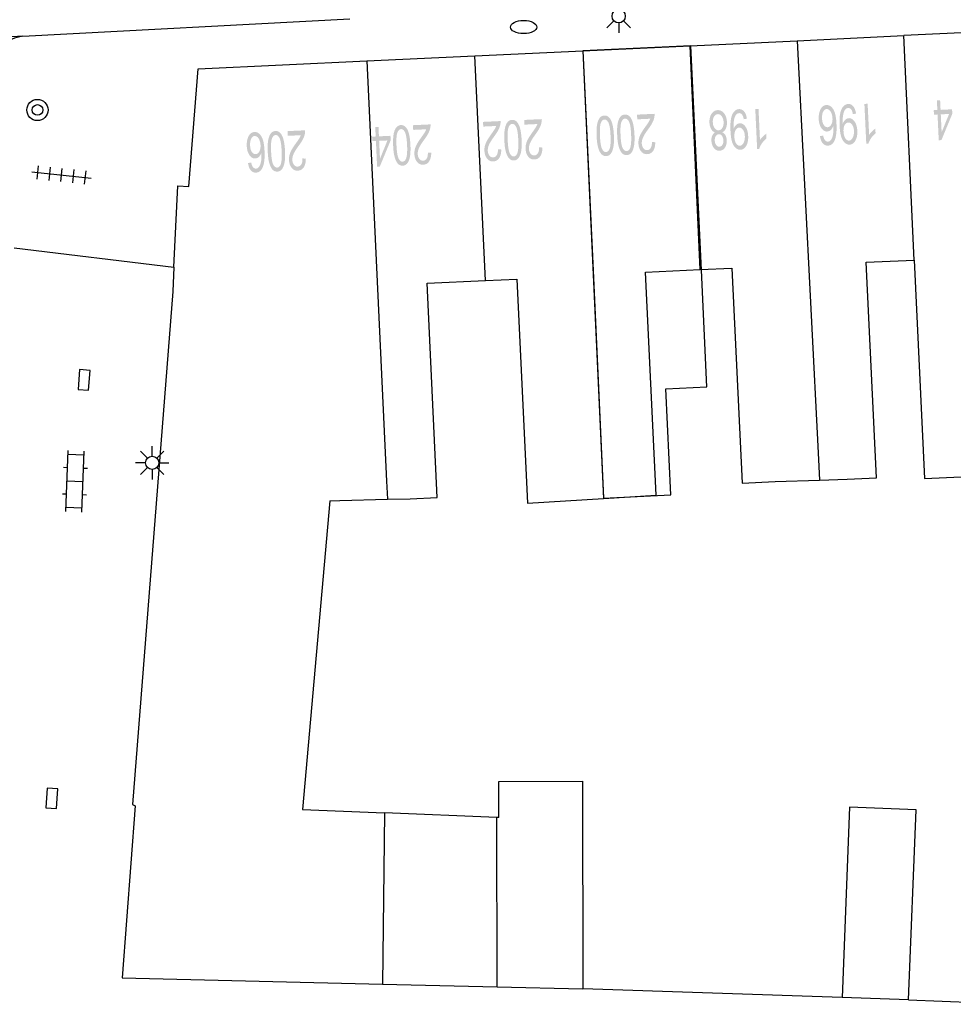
# Model space of a CAD drawing. Header units: metres. Extents: x 134521 to 134907, y 396000 to 396359.
# Tile 34 of 101: x 134583 to 134618, y 396238 to 396275. Entities that reach past the tile are written whole.
import ezdxf

# ---------------------------------------------------------------- set-up
doc = ezdxf.new("R2010")
doc.units = ezdxf.units.M
doc.header["$MEASUREMENT"] = 0

msp = doc.modelspace()

# ---------------------------------------------------------------- hatches: boundary and pattern name
at = {"linetype": 'Continuous', "lineweight": 0}
h = msp.add_hatch(color=251, dxfattribs=at)
edge = h.paths.add_edge_path()
edge.add_line((134613.398, 396270.659), (134613.519, 396270.679))
edge.add_spline(control_points=[(134613.519, 396270.679), (134613.54, 396270.571), (134613.573, 396270.523), (134613.626, 396270.446), (134613.699, 396270.45), (134613.758, 396270.453), (134613.801, 396270.504), (134613.855, 396270.57), (134613.883, 396270.693), (134613.911, 396270.817), (134613.902, 396271.041), (134613.862, 396270.938), (134613.8, 396270.886), (134613.738, 396270.834), (134613.668, 396270.831), (134613.545, 396270.825), (134613.453, 396270.956), (134613.36, 396271.088), (134613.35, 396271.302), (134613.343, 396271.443), (134613.378, 396271.566), (134613.413, 396271.689), (134613.481, 396271.757), (134613.549, 396271.824), (134613.639, 396271.829), (134613.792, 396271.836), (134613.897, 396271.671), (134614.002, 396271.507), (134614.02, 396271.119), (134614.04, 396270.684), (134613.943, 396270.482), (134613.857, 396270.306), (134613.699, 396270.299), (134613.581, 396270.293), (134613.501, 396270.389), (134613.421, 396270.485), (134613.398, 396270.659)], knot_values=[0, 0, 0, 0.055556, 0.055556, 0.111111, 0.111111, 0.166667, 0.166667, 0.222222, 0.222222, 0.277778, 0.277778, 0.333333, 0.333333, 0.388889, 0.388889, 0.444444, 0.444444, 0.5, 0.5, 0.555556, 0.555556, 0.611111, 0.611111, 0.666667, 0.666667, 0.722222, 0.722222, 0.777778, 0.777778, 0.833333, 0.833333, 0.888889, 0.888889, 0.944444, 0.944444, 1, 1, 1], degree=2, periodic=0)
edge = h.paths.add_edge_path(flags=16)
edge.add_spline(control_points=[(134613.869, 396271.328), (134613.865, 396271.423), (134613.834, 396271.508), (134613.803, 396271.594), (134613.752, 396271.637), (134613.702, 396271.68), (134613.648, 396271.678), (134613.57, 396271.674), (134613.519, 396271.578), (134613.468, 396271.481), (134613.476, 396271.319), (134613.483, 396271.164), (134613.542, 396271.077), (134613.601, 396270.99), (134613.685, 396270.994), (134613.768, 396270.998), (134613.822, 396271.09), (134613.876, 396271.182), (134613.869, 396271.328)], knot_values=[0, 0, 0, 0.111111, 0.111111, 0.222222, 0.222222, 0.333333, 0.333333, 0.444444, 0.444444, 0.555556, 0.555556, 0.666667, 0.666667, 0.777778, 0.777778, 0.888889, 0.888889, 1, 1, 1], degree=2, periodic=0)
h = msp.add_hatch(color=251, dxfattribs=at)
edge = h.paths.add_edge_path()
edge.add_line((134614.756, 396271.508), (134614.638, 396271.486))
edge.add_spline(control_points=[(134614.638, 396271.486), (134614.617, 396271.611), (134614.573, 396271.665), (134614.528, 396271.719), (134614.462, 396271.716), (134614.405, 396271.714), (134614.364, 396271.673), (134614.323, 396271.632), (134614.299, 396271.566), (134614.276, 396271.499), (134614.262, 396271.388), (134614.249, 396271.277), (134614.255, 396271.162), (134614.255, 396271.15), (134614.257, 396271.125), (134614.29, 396271.215), (134614.351, 396271.273), (134614.412, 396271.33), (134614.486, 396271.334), (134614.61, 396271.34), (134614.702, 396271.209), (134614.794, 396271.078), (134614.804, 396270.858), (134614.815, 396270.63), (134614.732, 396270.487), (134614.649, 396270.344), (134614.514, 396270.337), (134614.417, 396270.333), (134614.333, 396270.407), (134614.248, 396270.482), (134614.2, 396270.626), (134614.151, 396270.77), (134614.138, 396271.045), (134614.124, 396271.332), (134614.158, 396271.504), (134614.191, 396271.676), (134614.269, 396271.769), (134614.347, 396271.862), (134614.457, 396271.867), (134614.575, 396271.873), (134614.653, 396271.778), (134614.732, 396271.684), (134614.756, 396271.508)], knot_values=[0, 0, 0, 0.047619, 0.047619, 0.095238, 0.095238, 0.142857, 0.142857, 0.190476, 0.190476, 0.238095, 0.238095, 0.285714, 0.285714, 0.333333, 0.333333, 0.380952, 0.380952, 0.428571, 0.428571, 0.47619, 0.47619, 0.52381, 0.52381, 0.571429, 0.571429, 0.619048, 0.619048, 0.666667, 0.666667, 0.714286, 0.714286, 0.761905, 0.761905, 0.809524, 0.809524, 0.857143, 0.857143, 0.904762, 0.904762, 0.952381, 0.952381, 1, 1, 1], degree=2, periodic=0)
edge = h.paths.add_edge_path(flags=16)
edge.add_spline(control_points=[(134614.285, 396270.824), (134614.292, 396270.665), (134614.353, 396270.575), (134614.413, 396270.485), (134614.492, 396270.488), (134614.574, 396270.492), (134614.63, 396270.595), (134614.685, 396270.698), (134614.678, 396270.858), (134614.671, 396271.001), (134614.61, 396271.088), (134614.548, 396271.174), (134614.463, 396271.17), (134614.378, 396271.166), (134614.328, 396271.074), (134614.277, 396270.982), (134614.285, 396270.824)], knot_values=[0, 0, 0, 0.125, 0.125, 0.25, 0.25, 0.375, 0.375, 0.5, 0.5, 0.625, 0.625, 0.75, 0.75, 0.875, 0.875, 1, 1, 1], degree=2, periodic=0)
h = msp.add_hatch(color=251, dxfattribs=at)
edge = h.paths.add_edge_path()
edge.add_line((134615.072, 396271.871), (134615.194, 396271.877))
edge.add_line((134615.194, 396271.877), (134615.25, 396270.705))
edge.add_spline(control_points=[(134615.25, 396270.705), (134615.291, 396270.77), (134615.36, 396270.837), (134615.429, 396270.904), (134615.484, 396270.938)], knot_values=[0, 0, 0, 0.5, 0.5, 1, 1, 1], degree=2, periodic=0)
edge.add_line((134615.484, 396270.938), (134615.493, 396270.76))
edge.add_spline(control_points=[(134615.493, 396270.76), (134615.393, 396270.683), (134615.321, 396270.576), (134615.249, 396270.469), (134615.222, 396270.371)], knot_values=[0, 0, 0, 0.5, 0.5, 1, 1, 1], degree=2, periodic=0)
edge.add_line((134615.222, 396270.371), (134615.143, 396270.367))
edge.add_line((134615.143, 396270.367), (134615.072, 396271.871))
h = msp.add_hatch(color=251, dxfattribs=at)
h.paths.add_polyline_path([(134617.874, 396270.502), (134617.829, 396271.473), (134617.694, 396271.466), (134617.686, 396271.635), (134617.821, 396271.642), (134617.804, 396272), (134617.926, 396272.006), (134617.943, 396271.647), (134618.377, 396271.668), (134618.385, 396271.499), (134617.975, 396270.507)])
h.paths.add_polyline_path([(134617.983, 396270.802), (134617.951, 396271.478), (134618.264, 396271.493)], flags=16)
h = msp.add_hatch(color=251, dxfattribs=at)
edge = h.paths.add_edge_path()
edge.add_spline(control_points=[(134605.63, 396270.685), (134605.642, 396270.42), (134605.613, 396270.256), (134605.584, 396270.092), (134605.517, 396270.001), (134605.449, 396269.91), (134605.34, 396269.905), (134605.26, 396269.901), (134605.197, 396269.947), (134605.134, 396269.993), (134605.09, 396270.082), (134605.046, 396270.172), (134605.018, 396270.302), (134604.989, 396270.432), (134604.979, 396270.655), (134604.966, 396270.918), (134604.995, 396271.082), (134605.023, 396271.246), (134605.091, 396271.338), (134605.158, 396271.429), (134605.268, 396271.434), (134605.412, 396271.441), (134605.502, 396271.29), (134605.61, 396271.107), (134605.63, 396270.685)], knot_values=[0, 0, 0, 0.083333, 0.083333, 0.166667, 0.166667, 0.25, 0.25, 0.333333, 0.333333, 0.416667, 0.416667, 0.5, 0.5, 0.583333, 0.583333, 0.666667, 0.666667, 0.75, 0.75, 0.833333, 0.833333, 0.916667, 0.916667, 1, 1, 1], degree=2, periodic=0)
edge = h.paths.add_edge_path(flags=16)
edge.add_spline(control_points=[(134605.503, 396270.68), (134605.486, 396271.049), (134605.423, 396271.168), (134605.359, 396271.287), (134605.275, 396271.283), (134605.191, 396271.28), (134605.139, 396271.154), (134605.088, 396271.029), (134605.105, 396270.661), (134605.122, 396270.291), (134605.185, 396270.172), (134605.248, 396270.053), (134605.334, 396270.057), (134605.419, 396270.061), (134605.464, 396270.171), (134605.521, 396270.311), (134605.503, 396270.68)], knot_values=[0, 0, 0, 0.125, 0.125, 0.25, 0.25, 0.375, 0.375, 0.5, 0.5, 0.625, 0.625, 0.75, 0.75, 0.875, 0.875, 1, 1, 1], degree=2, periodic=0)
h = msp.add_hatch(color=251, dxfattribs=at)
edge = h.paths.add_edge_path()
edge.add_spline(control_points=[(134606.405, 396270.722), (134606.418, 396270.456), (134606.389, 396270.293), (134606.36, 396270.129), (134606.293, 396270.038), (134606.225, 396269.947), (134606.116, 396269.942), (134606.036, 396269.938), (134605.972, 396269.983), (134605.909, 396270.029), (134605.866, 396270.119), (134605.822, 396270.208), (134605.794, 396270.338), (134605.765, 396270.469), (134605.754, 396270.691), (134605.742, 396270.955), (134605.77, 396271.119), (134605.799, 396271.283), (134605.867, 396271.374), (134605.934, 396271.466), (134606.044, 396271.471), (134606.188, 396271.478), (134606.278, 396271.327), (134606.385, 396271.144), (134606.405, 396270.722)], knot_values=[0, 0, 0, 0.083333, 0.083333, 0.166667, 0.166667, 0.25, 0.25, 0.333333, 0.333333, 0.416667, 0.416667, 0.5, 0.5, 0.583333, 0.583333, 0.666667, 0.666667, 0.75, 0.75, 0.833333, 0.833333, 0.916667, 0.916667, 1, 1, 1], degree=2, periodic=0)
edge = h.paths.add_edge_path(flags=16)
edge.add_spline(control_points=[(134606.279, 396270.716), (134606.262, 396271.086), (134606.198, 396271.205), (134606.135, 396271.324), (134606.051, 396271.32), (134605.967, 396271.316), (134605.915, 396271.191), (134605.863, 396271.066), (134605.881, 396270.697), (134605.898, 396270.327), (134605.961, 396270.208), (134606.024, 396270.09), (134606.11, 396270.094), (134606.194, 396270.098), (134606.24, 396270.207), (134606.296, 396270.347), (134606.279, 396270.716)], knot_values=[0, 0, 0, 0.125, 0.125, 0.25, 0.25, 0.375, 0.375, 0.5, 0.5, 0.625, 0.625, 0.75, 0.75, 0.875, 0.875, 1, 1, 1], degree=2, periodic=0)
h = msp.add_hatch(color=251, dxfattribs=at)
edge = h.paths.add_edge_path()
edge.add_line((134606.511, 396271.29), (134606.502, 396271.467))
edge.add_line((134606.502, 396271.467), (134607.162, 396271.498))
edge.add_spline(control_points=[(134607.162, 396271.498), (134607.167, 396271.432), (134607.154, 396271.37), (134607.134, 396271.267), (134607.083, 396271.167), (134607.032, 396271.066), (134606.933, 396270.932), (134606.78, 396270.724), (134606.728, 396270.605), (134606.677, 396270.485), (134606.682, 396270.38), (134606.687, 396270.271), (134606.742, 396270.199), (134606.798, 396270.126), (134606.882, 396270.13), (134606.97, 396270.134), (134607.019, 396270.216), (134607.069, 396270.298), (134607.063, 396270.439)], knot_values=[0, 0, 0, 0.111111, 0.111111, 0.222222, 0.222222, 0.333333, 0.333333, 0.444444, 0.444444, 0.555556, 0.555556, 0.666667, 0.666667, 0.777778, 0.777778, 0.888889, 0.888889, 1, 1, 1], degree=2, periodic=0)
edge.add_line((134607.063, 396270.439), (134607.19, 396270.426))
edge.add_spline(control_points=[(134607.19, 396270.426), (134607.187, 396270.214), (134607.108, 396270.099), (134607.028, 396269.985), (134606.886, 396269.978), (134606.742, 396269.971), (134606.653, 396270.087), (134606.563, 396270.202), (134606.555, 396270.379), (134606.551, 396270.469), (134606.571, 396270.557), (134606.592, 396270.645), (134606.644, 396270.743), (134606.696, 396270.842), (134606.82, 396271.016), (134606.924, 396271.16), (134606.953, 396271.211), (134606.982, 396271.262), (134607, 396271.313)], knot_values=[0, 0, 0, 0.111111, 0.111111, 0.222222, 0.222222, 0.333333, 0.333333, 0.444444, 0.444444, 0.555556, 0.555556, 0.666667, 0.666667, 0.777778, 0.777778, 0.888889, 0.888889, 1, 1, 1], degree=2, periodic=0)
edge.add_line((134607, 396271.313), (134606.511, 396271.29))
h = msp.add_hatch(color=251, dxfattribs=at)
edge = h.paths.add_edge_path()
edge.add_spline(control_points=[(134609.717, 396270.804), (134609.796, 396270.766), (134609.836, 396270.69), (134609.877, 396270.615), (134609.882, 396270.506), (134609.89, 396270.343), (134609.817, 396270.228), (134609.744, 396270.113), (134609.614, 396270.107), (134609.483, 396270.101), (134609.398, 396270.211), (134609.313, 396270.321), (134609.306, 396270.484), (134609.301, 396270.588), (134609.334, 396270.667), (134609.366, 396270.746), (134609.439, 396270.791), (134609.345, 396270.832), (134609.292, 396270.93), (134609.239, 396271.028), (134609.232, 396271.167), (134609.223, 396271.359), (134609.308, 396271.494), (134609.392, 396271.629), (134609.54, 396271.636), (134609.688, 396271.643), (134609.784, 396271.516), (134609.881, 396271.389), (134609.89, 396271.193), (134609.897, 396271.047), (134609.852, 396270.946), (134609.807, 396270.845), (134609.717, 396270.804)], knot_values=[0, 0, 0, 0.0625, 0.0625, 0.125, 0.125, 0.1875, 0.1875, 0.25, 0.25, 0.3125, 0.3125, 0.375, 0.375, 0.4375, 0.4375, 0.5, 0.5, 0.5625, 0.5625, 0.625, 0.625, 0.6875, 0.6875, 0.75, 0.75, 0.8125, 0.8125, 0.875, 0.875, 0.9375, 0.9375, 1, 1, 1], degree=2, periodic=0)
edge = h.paths.add_edge_path(flags=16)
edge.add_spline(control_points=[(134609.764, 396271.188), (134609.76, 396271.267), (134609.732, 396271.339), (134609.704, 396271.412), (134609.653, 396271.45), (134609.602, 396271.488), (134609.546, 396271.485), (134609.458, 396271.481), (134609.405, 396271.394), (134609.352, 396271.306), (134609.359, 396271.175), (134609.365, 396271.042), (134609.427, 396270.958), (134609.49, 396270.874), (134609.579, 396270.878), (134609.665, 396270.882), (134609.718, 396270.971), (134609.77, 396271.059), (134609.764, 396271.188)], knot_values=[0, 0, 0, 0.111111, 0.111111, 0.222222, 0.222222, 0.333333, 0.333333, 0.444444, 0.444444, 0.555556, 0.555556, 0.666667, 0.666667, 0.777778, 0.777778, 0.888889, 0.888889, 1, 1, 1], degree=2, periodic=0)
edge = h.paths.add_edge_path(flags=16)
edge.add_spline(control_points=[(134609.756, 396270.494), (134609.751, 396270.6), (134609.703, 396270.665), (134609.654, 396270.731), (134609.582, 396270.727), (134609.511, 396270.724), (134609.469, 396270.655), (134609.428, 396270.586), (134609.432, 396270.489), (134609.437, 396270.388), (134609.486, 396270.321), (134609.536, 396270.255), (134609.605, 396270.258), (134609.675, 396270.261), (134609.718, 396270.331), (134609.761, 396270.4), (134609.756, 396270.494)], knot_values=[0, 0, 0, 0.125, 0.125, 0.25, 0.25, 0.375, 0.375, 0.5, 0.5, 0.625, 0.625, 0.75, 0.75, 0.875, 0.875, 1, 1, 1], degree=2, periodic=0)
h = msp.add_hatch(color=251, dxfattribs=at)
edge = h.paths.add_edge_path()
edge.add_line((134610.642, 396271.315), (134610.525, 396271.294))
edge.add_spline(control_points=[(134610.525, 396271.294), (134610.504, 396271.418), (134610.459, 396271.472), (134610.414, 396271.526), (134610.348, 396271.523), (134610.292, 396271.521), (134610.251, 396271.48), (134610.21, 396271.439), (134610.186, 396271.373), (134610.162, 396271.306), (134610.149, 396271.195), (134610.136, 396271.084), (134610.141, 396270.969), (134610.142, 396270.957), (134610.144, 396270.932), (134610.176, 396271.022), (134610.237, 396271.08), (134610.298, 396271.137), (134610.373, 396271.141), (134610.497, 396271.147), (134610.589, 396271.016), (134610.681, 396270.885), (134610.691, 396270.665), (134610.702, 396270.437), (134610.619, 396270.294), (134610.536, 396270.151), (134610.401, 396270.144), (134610.304, 396270.14), (134610.219, 396270.215), (134610.135, 396270.289), (134610.086, 396270.433), (134610.038, 396270.577), (134610.025, 396270.852), (134610.011, 396271.139), (134610.045, 396271.311), (134610.078, 396271.483), (134610.156, 396271.576), (134610.234, 396271.669), (134610.344, 396271.674), (134610.461, 396271.68), (134610.54, 396271.585), (134610.619, 396271.491), (134610.642, 396271.315)], knot_values=[0, 0, 0, 0.047619, 0.047619, 0.095238, 0.095238, 0.142857, 0.142857, 0.190476, 0.190476, 0.238095, 0.238095, 0.285714, 0.285714, 0.333333, 0.333333, 0.380952, 0.380952, 0.428571, 0.428571, 0.47619, 0.47619, 0.52381, 0.52381, 0.571429, 0.571429, 0.619048, 0.619048, 0.666667, 0.666667, 0.714286, 0.714286, 0.761905, 0.761905, 0.809524, 0.809524, 0.857143, 0.857143, 0.904762, 0.904762, 0.952381, 0.952381, 1, 1, 1], degree=2, periodic=0)
edge = h.paths.add_edge_path(flags=16)
edge.add_spline(control_points=[(134610.172, 396270.631), (134610.179, 396270.472), (134610.239, 396270.382), (134610.3, 396270.292), (134610.379, 396270.295), (134610.461, 396270.299), (134610.516, 396270.402), (134610.572, 396270.505), (134610.565, 396270.665), (134610.558, 396270.808), (134610.496, 396270.895), (134610.435, 396270.981), (134610.35, 396270.977), (134610.265, 396270.973), (134610.215, 396270.881), (134610.164, 396270.789), (134610.172, 396270.631)], knot_values=[0, 0, 0, 0.125, 0.125, 0.25, 0.25, 0.375, 0.375, 0.5, 0.5, 0.625, 0.625, 0.75, 0.75, 0.875, 0.875, 1, 1, 1], degree=2, periodic=0)
h = msp.add_hatch(color=251, dxfattribs=at)
edge = h.paths.add_edge_path()
edge.add_line((134610.959, 396271.678), (134611.081, 396271.684))
edge.add_line((134611.081, 396271.684), (134611.136, 396270.512))
edge.add_spline(control_points=[(134611.136, 396270.512), (134611.178, 396270.577), (134611.247, 396270.644), (134611.315, 396270.711), (134611.371, 396270.745)], knot_values=[0, 0, 0, 0.5, 0.5, 1, 1, 1], degree=2, periodic=0)
edge.add_line((134611.371, 396270.745), (134611.38, 396270.567))
edge.add_spline(control_points=[(134611.38, 396270.567), (134611.28, 396270.49), (134611.208, 396270.383), (134611.136, 396270.276), (134611.108, 396270.178)], knot_values=[0, 0, 0, 0.5, 0.5, 1, 1, 1], degree=2, periodic=0)
edge.add_line((134611.108, 396270.178), (134611.029, 396270.174))
edge.add_line((134611.029, 396270.174), (134610.959, 396271.678))
h = msp.add_hatch(color=251, dxfattribs=at)
h.paths.add_polyline_path([(134596.705, 396269.504), (134596.66, 396270.475), (134596.525, 396270.468), (134596.517, 396270.637), (134596.652, 396270.644), (134596.635, 396271.002), (134596.757, 396271.008), (134596.774, 396270.649), (134597.208, 396270.67), (134597.216, 396270.501), (134596.806, 396269.509)])
h.paths.add_polyline_path([(134596.814, 396269.804), (134596.782, 396270.48), (134597.095, 396270.495)], flags=16)
h = msp.add_hatch(color=251, dxfattribs=at)
edge = h.paths.add_edge_path()
edge.add_spline(control_points=[(134597.961, 396270.324), (134597.973, 396270.058), (134597.945, 396269.894), (134597.916, 396269.731), (134597.848, 396269.64), (134597.78, 396269.549), (134597.672, 396269.544), (134597.591, 396269.54), (134597.528, 396269.585), (134597.465, 396269.631), (134597.421, 396269.721), (134597.378, 396269.81), (134597.349, 396269.94), (134597.32, 396270.071), (134597.31, 396270.293), (134597.298, 396270.557), (134597.326, 396270.721), (134597.354, 396270.885), (134597.422, 396270.976), (134597.49, 396271.068), (134597.6, 396271.073), (134597.744, 396271.08), (134597.834, 396270.929), (134597.941, 396270.746), (134597.961, 396270.324)], knot_values=[0, 0, 0, 0.083333, 0.083333, 0.166667, 0.166667, 0.25, 0.25, 0.333333, 0.333333, 0.416667, 0.416667, 0.5, 0.5, 0.583333, 0.583333, 0.666667, 0.666667, 0.75, 0.75, 0.833333, 0.833333, 0.916667, 0.916667, 1, 1, 1], degree=2, periodic=0)
edge = h.paths.add_edge_path(flags=16)
edge.add_spline(control_points=[(134597.835, 396270.318), (134597.817, 396270.688), (134597.754, 396270.807), (134597.691, 396270.926), (134597.607, 396270.922), (134597.522, 396270.918), (134597.471, 396270.793), (134597.419, 396270.668), (134597.436, 396270.299), (134597.454, 396269.929), (134597.517, 396269.81), (134597.58, 396269.691), (134597.666, 396269.696), (134597.75, 396269.699), (134597.795, 396269.809), (134597.852, 396269.949), (134597.835, 396270.318)], knot_values=[0, 0, 0, 0.125, 0.125, 0.25, 0.25, 0.375, 0.375, 0.5, 0.5, 0.625, 0.625, 0.75, 0.75, 0.875, 0.875, 1, 1, 1], degree=2, periodic=0)
h = msp.add_hatch(color=251, dxfattribs=at)
edge = h.paths.add_edge_path()
edge.add_line((134598.066, 396270.892), (134598.058, 396271.069))
edge.add_line((134598.058, 396271.069), (134598.718, 396271.1))
edge.add_spline(control_points=[(134598.718, 396271.1), (134598.722, 396271.034), (134598.71, 396270.972), (134598.689, 396270.869), (134598.638, 396270.768), (134598.587, 396270.668), (134598.489, 396270.534), (134598.335, 396270.326), (134598.284, 396270.207), (134598.232, 396270.087), (134598.237, 396269.982), (134598.242, 396269.873), (134598.298, 396269.801), (134598.354, 396269.728), (134598.437, 396269.732), (134598.526, 396269.736), (134598.575, 396269.818), (134598.624, 396269.9), (134598.618, 396270.041)], knot_values=[0, 0, 0, 0.111111, 0.111111, 0.222222, 0.222222, 0.333333, 0.333333, 0.444444, 0.444444, 0.555556, 0.555556, 0.666667, 0.666667, 0.777778, 0.777778, 0.888889, 0.888889, 1, 1, 1], degree=2, periodic=0)
edge.add_line((134598.618, 396270.041), (134598.746, 396270.028))
edge.add_spline(control_points=[(134598.746, 396270.028), (134598.743, 396269.816), (134598.663, 396269.701), (134598.584, 396269.587), (134598.442, 396269.58), (134598.298, 396269.573), (134598.208, 396269.689), (134598.119, 396269.804), (134598.111, 396269.981), (134598.106, 396270.071), (134598.127, 396270.159), (134598.147, 396270.247), (134598.2, 396270.345), (134598.252, 396270.444), (134598.376, 396270.618), (134598.48, 396270.762), (134598.509, 396270.813), (134598.538, 396270.864), (134598.556, 396270.915)], knot_values=[0, 0, 0, 0.111111, 0.111111, 0.222222, 0.222222, 0.333333, 0.333333, 0.444444, 0.444444, 0.555556, 0.555556, 0.666667, 0.666667, 0.777778, 0.777778, 0.888889, 0.888889, 1, 1, 1], degree=2, periodic=0)
edge.add_line((134598.556, 396270.915), (134598.066, 396270.892))
h = msp.add_hatch(color=251, dxfattribs=at)
edge = h.paths.add_edge_path()
edge.add_line((134600.706, 396271.017), (134600.697, 396271.194))
edge.add_line((134600.697, 396271.194), (134601.357, 396271.225))
edge.add_spline(control_points=[(134601.357, 396271.225), (134601.362, 396271.159), (134601.349, 396271.096), (134601.329, 396270.994), (134601.278, 396270.893), (134601.227, 396270.793), (134601.128, 396270.659), (134600.975, 396270.451), (134600.923, 396270.331), (134600.872, 396270.212), (134600.877, 396270.107), (134600.882, 396269.998), (134600.937, 396269.925), (134600.993, 396269.853), (134601.077, 396269.857), (134601.165, 396269.861), (134601.214, 396269.943), (134601.264, 396270.025), (134601.258, 396270.166)], knot_values=[0, 0, 0, 0.111111, 0.111111, 0.222222, 0.222222, 0.333333, 0.333333, 0.444444, 0.444444, 0.555556, 0.555556, 0.666667, 0.666667, 0.777778, 0.777778, 0.888889, 0.888889, 1, 1, 1], degree=2, periodic=0)
edge.add_line((134601.258, 396270.166), (134601.385, 396270.153))
edge.add_spline(control_points=[(134601.385, 396270.153), (134601.382, 396269.941), (134601.303, 396269.826), (134601.223, 396269.711), (134601.081, 396269.705), (134600.937, 396269.698), (134600.848, 396269.813), (134600.758, 396269.929), (134600.75, 396270.106), (134600.746, 396270.196), (134600.766, 396270.284), (134600.787, 396270.372), (134600.839, 396270.47), (134600.891, 396270.569), (134601.015, 396270.743), (134601.119, 396270.887), (134601.148, 396270.938), (134601.177, 396270.989), (134601.195, 396271.04)], knot_values=[0, 0, 0, 0.111111, 0.111111, 0.222222, 0.222222, 0.333333, 0.333333, 0.444444, 0.444444, 0.555556, 0.555556, 0.666667, 0.666667, 0.777778, 0.777778, 0.888889, 0.888889, 1, 1, 1], degree=2, periodic=0)
edge.add_line((134601.195, 396271.04), (134600.706, 396271.017))
h = msp.add_hatch(color=251, dxfattribs=at)
edge = h.paths.add_edge_path()
edge.add_spline(control_points=[(134602.152, 396270.522), (134602.164, 396270.256), (134602.136, 396270.092), (134602.107, 396269.928), (134602.039, 396269.838), (134601.971, 396269.747), (134601.862, 396269.741), (134601.782, 396269.738), (134601.719, 396269.783), (134601.656, 396269.829), (134601.612, 396269.919), (134601.569, 396270.008), (134601.54, 396270.138), (134601.511, 396270.269), (134601.501, 396270.491), (134601.489, 396270.755), (134601.517, 396270.919), (134601.545, 396271.083), (134601.613, 396271.174), (134601.681, 396271.265), (134601.79, 396271.271), (134601.935, 396271.277), (134602.024, 396271.127), (134602.132, 396270.944), (134602.152, 396270.522)], knot_values=[0, 0, 0, 0.083333, 0.083333, 0.166667, 0.166667, 0.25, 0.25, 0.333333, 0.333333, 0.416667, 0.416667, 0.5, 0.5, 0.583333, 0.583333, 0.666667, 0.666667, 0.75, 0.75, 0.833333, 0.833333, 0.916667, 0.916667, 1, 1, 1], degree=2, periodic=0)
edge = h.paths.add_edge_path(flags=16)
edge.add_spline(control_points=[(134602.026, 396270.516), (134602.008, 396270.886), (134601.945, 396271.005), (134601.882, 396271.124), (134601.798, 396271.12), (134601.713, 396271.116), (134601.662, 396270.991), (134601.61, 396270.866), (134601.627, 396270.497), (134601.645, 396270.127), (134601.708, 396270.008), (134601.771, 396269.889), (134601.857, 396269.893), (134601.941, 396269.897), (134601.986, 396270.007), (134602.043, 396270.147), (134602.026, 396270.516)], knot_values=[0, 0, 0, 0.125, 0.125, 0.25, 0.25, 0.375, 0.375, 0.5, 0.5, 0.625, 0.625, 0.75, 0.75, 0.875, 0.875, 1, 1, 1], degree=2, periodic=0)
h = msp.add_hatch(color=251, dxfattribs=at)
edge = h.paths.add_edge_path()
edge.add_line((134602.257, 396271.09), (134602.249, 396271.267))
edge.add_line((134602.249, 396271.267), (134602.909, 396271.298))
edge.add_spline(control_points=[(134602.909, 396271.298), (134602.913, 396271.232), (134602.901, 396271.17), (134602.88, 396271.067), (134602.829, 396270.966), (134602.778, 396270.866), (134602.68, 396270.732), (134602.526, 396270.524), (134602.475, 396270.404), (134602.423, 396270.285), (134602.428, 396270.18), (134602.433, 396270.071), (134602.489, 396269.998), (134602.544, 396269.926), (134602.628, 396269.93), (134602.717, 396269.934), (134602.766, 396270.016), (134602.815, 396270.098), (134602.809, 396270.239)], knot_values=[0, 0, 0, 0.111111, 0.111111, 0.222222, 0.222222, 0.333333, 0.333333, 0.444444, 0.444444, 0.555556, 0.555556, 0.666667, 0.666667, 0.777778, 0.777778, 0.888889, 0.888889, 1, 1, 1], degree=2, periodic=0)
edge.add_line((134602.809, 396270.239), (134602.937, 396270.226))
edge.add_spline(control_points=[(134602.937, 396270.226), (134602.934, 396270.014), (134602.854, 396269.899), (134602.775, 396269.784), (134602.633, 396269.778), (134602.489, 396269.771), (134602.399, 396269.886), (134602.31, 396270.002), (134602.302, 396270.179), (134602.297, 396270.269), (134602.318, 396270.357), (134602.338, 396270.445), (134602.391, 396270.543), (134602.443, 396270.642), (134602.567, 396270.816), (134602.671, 396270.96), (134602.7, 396271.011), (134602.729, 396271.062), (134602.747, 396271.113)], knot_values=[0, 0, 0, 0.111111, 0.111111, 0.222222, 0.222222, 0.333333, 0.333333, 0.444444, 0.444444, 0.555556, 0.555556, 0.666667, 0.666667, 0.777778, 0.777778, 0.888889, 0.888889, 1, 1, 1], degree=2, periodic=0)
edge.add_line((134602.747, 396271.113), (134602.257, 396271.09))
h = msp.add_hatch(color=251, dxfattribs=at)
edge = h.paths.add_edge_path()
edge.add_line((134591.84, 396269.643), (134591.961, 396269.663))
edge.add_spline(control_points=[(134591.961, 396269.663), (134591.982, 396269.555), (134592.015, 396269.507), (134592.068, 396269.43), (134592.141, 396269.434), (134592.2, 396269.437), (134592.243, 396269.488), (134592.297, 396269.554), (134592.325, 396269.677), (134592.353, 396269.801), (134592.344, 396270.025), (134592.304, 396269.922), (134592.242, 396269.87), (134592.18, 396269.818), (134592.11, 396269.815), (134591.987, 396269.809), (134591.895, 396269.94), (134591.802, 396270.072), (134591.792, 396270.286), (134591.785, 396270.427), (134591.82, 396270.55), (134591.855, 396270.673), (134591.923, 396270.741), (134591.991, 396270.808), (134592.081, 396270.813), (134592.234, 396270.82), (134592.339, 396270.655), (134592.444, 396270.491), (134592.462, 396270.103), (134592.482, 396269.668), (134592.385, 396269.466), (134592.299, 396269.29), (134592.141, 396269.283), (134592.023, 396269.277), (134591.943, 396269.373), (134591.863, 396269.469), (134591.84, 396269.643)], knot_values=[0, 0, 0, 0.055556, 0.055556, 0.111111, 0.111111, 0.166667, 0.166667, 0.222222, 0.222222, 0.277778, 0.277778, 0.333333, 0.333333, 0.388889, 0.388889, 0.444444, 0.444444, 0.5, 0.5, 0.555556, 0.555556, 0.611111, 0.611111, 0.666667, 0.666667, 0.722222, 0.722222, 0.777778, 0.777778, 0.833333, 0.833333, 0.888889, 0.888889, 0.944444, 0.944444, 1, 1, 1], degree=2, periodic=0)
edge = h.paths.add_edge_path(flags=16)
edge.add_spline(control_points=[(134592.311, 396270.312), (134592.307, 396270.407), (134592.276, 396270.492), (134592.245, 396270.578), (134592.194, 396270.621), (134592.144, 396270.664), (134592.09, 396270.662), (134592.012, 396270.658), (134591.961, 396270.562), (134591.91, 396270.465), (134591.918, 396270.303), (134591.925, 396270.148), (134591.984, 396270.061), (134592.043, 396269.974), (134592.127, 396269.978), (134592.21, 396269.982), (134592.264, 396270.074), (134592.318, 396270.166), (134592.311, 396270.312)], knot_values=[0, 0, 0, 0.111111, 0.111111, 0.222222, 0.222222, 0.333333, 0.333333, 0.444444, 0.444444, 0.555556, 0.555556, 0.666667, 0.666667, 0.777778, 0.777778, 0.888889, 0.888889, 1, 1, 1], degree=2, periodic=0)
h = msp.add_hatch(color=251, dxfattribs=at)
edge = h.paths.add_edge_path()
edge.add_spline(control_points=[(134593.234, 396270.101), (134593.247, 396269.836), (134593.218, 396269.672), (134593.189, 396269.508), (134593.121, 396269.417), (134593.054, 396269.326), (134592.945, 396269.321), (134592.864, 396269.317), (134592.801, 396269.363), (134592.738, 396269.408), (134592.695, 396269.498), (134592.651, 396269.587), (134592.622, 396269.718), (134592.594, 396269.848), (134592.583, 396270.07), (134592.571, 396270.334), (134592.599, 396270.498), (134592.628, 396270.662), (134592.695, 396270.753), (134592.763, 396270.845), (134592.873, 396270.85), (134593.017, 396270.857), (134593.107, 396270.706), (134593.214, 396270.523), (134593.234, 396270.101)], knot_values=[0, 0, 0, 0.083333, 0.083333, 0.166667, 0.166667, 0.25, 0.25, 0.333333, 0.333333, 0.416667, 0.416667, 0.5, 0.5, 0.583333, 0.583333, 0.666667, 0.666667, 0.75, 0.75, 0.833333, 0.833333, 0.916667, 0.916667, 1, 1, 1], degree=2, periodic=0)
edge = h.paths.add_edge_path(flags=16)
edge.add_spline(control_points=[(134593.108, 396270.095), (134593.09, 396270.465), (134593.027, 396270.584), (134592.964, 396270.703), (134592.88, 396270.699), (134592.796, 396270.695), (134592.744, 396270.57), (134592.692, 396270.445), (134592.71, 396270.076), (134592.727, 396269.706), (134592.79, 396269.588), (134592.853, 396269.469), (134592.939, 396269.473), (134593.023, 396269.477), (134593.069, 396269.586), (134593.125, 396269.726), (134593.108, 396270.095)], knot_values=[0, 0, 0, 0.125, 0.125, 0.25, 0.25, 0.375, 0.375, 0.5, 0.5, 0.625, 0.625, 0.75, 0.75, 0.875, 0.875, 1, 1, 1], degree=2, periodic=0)
h = msp.add_hatch(color=251, dxfattribs=at)
edge = h.paths.add_edge_path()
edge.add_line((134593.339, 396270.669), (134593.331, 396270.846))
edge.add_line((134593.331, 396270.846), (134593.991, 396270.877))
edge.add_spline(control_points=[(134593.991, 396270.877), (134593.996, 396270.811), (134593.983, 396270.749), (134593.962, 396270.646), (134593.912, 396270.546), (134593.861, 396270.445), (134593.762, 396270.312), (134593.609, 396270.103), (134593.557, 396269.984), (134593.506, 396269.864), (134593.511, 396269.76), (134593.516, 396269.65), (134593.571, 396269.578), (134593.627, 396269.505), (134593.71, 396269.509), (134593.799, 396269.513), (134593.848, 396269.595), (134593.898, 396269.677), (134593.892, 396269.819)], knot_values=[0, 0, 0, 0.111111, 0.111111, 0.222222, 0.222222, 0.333333, 0.333333, 0.444444, 0.444444, 0.555556, 0.555556, 0.666667, 0.666667, 0.777778, 0.777778, 0.888889, 0.888889, 1, 1, 1], degree=2, periodic=0)
edge.add_line((134593.892, 396269.819), (134594.019, 396269.805))
edge.add_spline(control_points=[(134594.019, 396269.805), (134594.016, 396269.593), (134593.937, 396269.478), (134593.857, 396269.364), (134593.715, 396269.357), (134593.571, 396269.35), (134593.482, 396269.466), (134593.392, 396269.581), (134593.384, 396269.758), (134593.38, 396269.848), (134593.4, 396269.936), (134593.421, 396270.024), (134593.473, 396270.123), (134593.525, 396270.221), (134593.649, 396270.395), (134593.753, 396270.539), (134593.782, 396270.59), (134593.811, 396270.641), (134593.829, 396270.692)], knot_values=[0, 0, 0, 0.111111, 0.111111, 0.222222, 0.222222, 0.333333, 0.333333, 0.444444, 0.444444, 0.555556, 0.555556, 0.666667, 0.666667, 0.777778, 0.777778, 0.888889, 0.888889, 1, 1, 1], degree=2, periodic=0)
edge.add_line((134593.829, 396270.692), (134593.339, 396270.669))

# ---------------------------------------------------------------- linework, layer by layer
at = {"color": 251}
for p, q in [((134583.352, 396274.426), (134595.677, 396275.074)), ((134605.633, 396274.998), (134605.368, 396274.733)), ((134605.81, 396274.925), (134605.81, 396274.55)), ((134606.252, 396274.733), (134605.987, 396274.998)), ((134612.541, 396274.254), (134616.555, 396274.443)), ((134620.73, 396274.64), (134616.555, 396274.443)), ((134616.953, 396265.988), (134616.555, 396274.443)), ((134608.529, 396274.065), (134604.461, 396273.874)), ((134604.461, 396273.874), (134608.501, 396274.064)), ((134608.501, 396274.064), (134612.541, 396274.254)), ((134608.884, 396265.626), (134608.501, 396274.064)), ((134608.927, 396265.601), (134608.529, 396274.065)), ((134612.541, 396274.254), (134613.334, 396258.722)), ((134596.317, 396273.489), (134600.393, 396273.682)), ((134600.393, 396273.682), (134604.461, 396273.874)), ((134600.791, 396265.218), (134600.393, 396273.682)), ((134604.461, 396273.874), (134605.243, 396257.003)), ((134604.461, 396273.874), (134604.85, 396265.598)), ((134589.96, 396273.19), (134596.317, 396273.489)), ((134596.317, 396273.489), (134597.061, 396257.659)), ((134589.61, 396268.76), (134589.96, 396273.19)), ((134583.891, 396269.036), (134583.942, 396269.533)), ((134584.339, 396268.99), (134584.39, 396269.488)), ((134583.693, 396269.308), (134585.931, 396269.078)), ((134584.787, 396268.944), (134584.837, 396269.442)), ((134585.234, 396268.898), (134585.285, 396269.396)), ((134585.682, 396268.853), (134585.733, 396269.35)), ((134589.044, 396265.717), (134589.19, 396268.78)), ((134589.19, 396268.78), (134589.61, 396268.76)), ((134583.02, 396266.45), (134589.044, 396265.717)), ((134615.14, 396265.903), (134616.953, 396265.988)), ((134615.522, 396257.786), (134615.14, 396265.903)), ((134616.953, 396265.988), (134617.34, 396257.758)), ((134589.044, 396265.717), (134589, 396264.8)), ((134604.85, 396265.598), (134605.235, 396257.022)), ((134606.823, 396265.529), (134608.884, 396265.626)), ((134607.226, 396257.127), (134606.823, 396265.529)), ((134608.884, 396265.626), (134610.078, 396265.682)), ((134609.134, 396261.21), (134608.927, 396265.601)), ((134610.078, 396265.682), (134610.46, 396257.581)), ((134598.59, 396265.114), (134600.791, 396265.218)), ((134598.971, 396257.044), (134598.59, 396265.114)), ((134600.791, 396265.218), (134601.969, 396265.273)), ((134601.969, 396265.273), (134602.376, 396256.828)), ((134589, 396264.8), (134587.49, 396245.48)), ((134607.593, 396261.137), (134609.134, 396261.21)), ((134607.781, 396257.141), (134607.593, 396261.137)), ((134584.973, 396256.511), (134585.06, 396258.81)), ((134585.572, 396256.488), (134585.659, 396258.787)), ((134588.048, 396258.523), (134587.783, 396258.788)), ((134588.225, 396258.596), (134588.225, 396258.971)), ((134588.402, 396258.523), (134588.667, 396258.788)), ((134585.654, 396258.637), (134585.054, 396258.66)), ((134613.334, 396258.722), (134613.385, 396257.698)), ((134585.035, 396258.16), (134584.885, 396258.166)), ((134585.785, 396258.132), (134585.635, 396258.137)), ((134587.975, 396258.346), (134587.6, 396258.346)), ((134588.048, 396258.169), (134587.783, 396257.904)), ((134588.225, 396258.096), (134588.225, 396257.721)), ((134588.667, 396257.904), (134588.402, 396258.169)), ((134588.475, 396258.346), (134588.85, 396258.346)), ((134585.616, 396257.638), (134585.016, 396257.66)), ((134597.061, 396257.659), (134597.095, 396256.975)), ((134610.46, 396257.581), (134611.708, 396257.639)), ((134611.708, 396257.639), (134613.385, 396257.698)), ((134613.385, 396257.698), (134614.424, 396257.735)), ((134614.424, 396257.735), (134615.522, 396257.786)), ((134617.34, 396257.758), (134619.454, 396257.857)), ((134584.997, 396257.161), (134584.847, 396257.166)), ((134585.747, 396257.132), (134585.597, 396257.138)), ((134594.922, 396256.912), (134593.893, 396245.281)), ((134594.922, 396256.912), (134595.299, 396256.93)), ((134595.299, 396256.93), (134597.095, 396256.975)), ((134597.095, 396256.975), (134597.952, 396256.996)), ((134597.952, 396256.996), (134598.971, 396257.044)), ((134602.376, 396256.828), (134605.243, 396257.003)), ((134605.235, 396257.022), (134607.781, 396257.141)), ((134605.243, 396257.003), (134607.226, 396257.127)), ((134585.578, 396256.638), (134584.978, 396256.661)), ((134601.296, 396246.347), (134604.444, 396246.352)), ((134601.299, 396244.981), (134601.296, 396246.347)), ((134604.444, 396246.352), (134604.458, 396238.526)), ((134587.58, 396245.43), (134587.1, 396238.94)), ((134587.49, 396245.48), (134587.58, 396245.43)), ((134614.508, 396245.37), (134614.228, 396238.208)), ((134617.019, 396245.272), (134614.508, 396245.37)), ((134593.893, 396245.281), (134596.983, 396245.156)), ((134596.983, 396245.156), (134596.914, 396238.706)), ((134601.217, 396244.984), (134596.983, 396245.156)), ((134616.739, 396238.11), (134617.019, 396245.272)), ((134601.235, 396238.603), (134601.217, 396244.984)), ((134601.299, 396244.981), (134601.217, 396244.984)), ((134587.1, 396238.94), (134596.914, 396238.706)), ((134596.914, 396238.706), (134601.235, 396238.603)), ((134601.235, 396238.603), (134604.458, 396238.526)), ((134614.228, 396238.208), (134604.458, 396238.526)), ((134616.739, 396238.11), (134614.228, 396238.208)), ((134616.739, 396238.11), (134621.265, 396237.946))]:
    msp.add_line(p, q, dxfattribs=at)
at = {"color": 251, "flags": 128}
for points in [[(134585.463, 396261.485), (134585.434, 396261.111), (134585.833, 396261.08), (134585.891, 396261.828), (134585.492, 396261.859), (134585.463, 396261.485)], [(134584.649, 396245.695), (134584.674, 396246.069), (134584.275, 396246.096), (134584.225, 396245.348), (134584.624, 396245.321), (134584.649, 396245.695)]]:
    msp.add_lwpolyline(points, dxfattribs=at)
at = {"color": 251}
for centre, radius in [((134605.81, 396275.175), 0.25), ((134583.903, 396271.643), 0.4), ((134583.903, 396271.643), 0.2), ((134588.225, 396258.346), 0.25)]:
    msp.add_circle(centre, radius, dxfattribs=at)
at = {"color": 251, "extrusion": (0, 0, -1)}
msp.add_arc((-134580.676, 396311.11), 36.781, 265.8281, 276.3189, dxfattribs=at)
at = {"color": 251}
msp.add_arc((134583.674, 396272.486), 1.966, 99.4316, 173.3778, dxfattribs=at)
msp.add_ellipse((134602.229, 396274.768), major_axis=(-0.5, 0), ratio=0.493984, dxfattribs=at)

doc.saveas('drawing.dxf')
